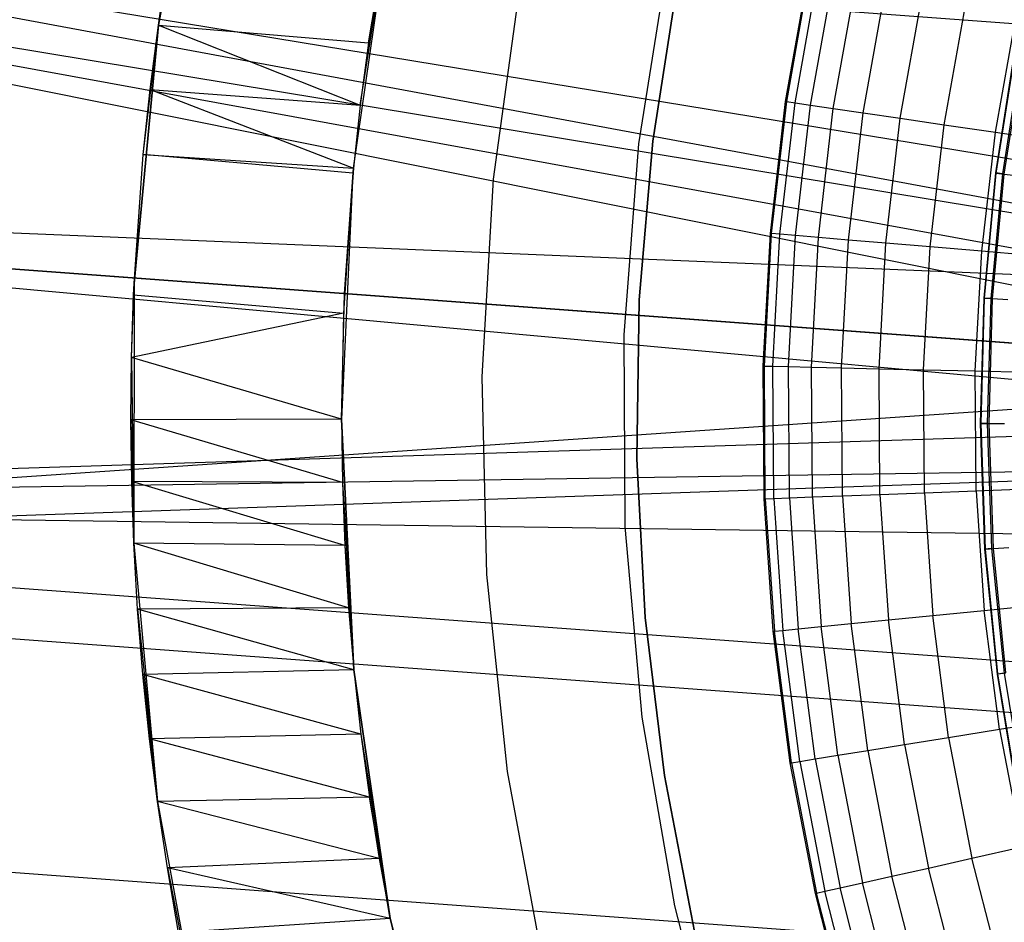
# Model space of a CAD drawing. Extents: x -390 to 397, y -401 to 400.
# Tile 156 of 192: x -29.44 to -22.43, y -384.79 to -378.36. Entities that reach past the tile are written whole.
import ezdxf

# ---------------------------------------------------------------- set-up
doc = ezdxf.new("R2010")
doc.units = 0
doc.header["$LTSCALE"] = 25.4
doc.layers.get('0').update_dxf_attribs({"linetype": 'CONTINUOUS'})

# ---------------------------------------------------------------- blocks, each defined once
blk = doc.blocks.new('FOURTY_ROUND_VII_ZWIS_STL')
at = {"color": 0}
for p, q in [((-28.4533, -378.4022, -936.9546), (-28.1114, -376.5867, -1000)), ((-28.1114, -376.5867, -1000), (-28.4533, -378.4022, -1000)), ((-28.4533, -378.4022, -936.9546), (-28.1114, -376.5867, -1000)), ((-28.1114, -376.5867, -1000), (-28.4533, -378.4022, -1000)), ((-18.6037, -379.9761, -935.9455), (-37.0589, -376.945, -935.584)), ((-18.8742, -380.3179, -935.9783), (-37.0589, -376.945, -935.584)), ((-18.6037, -379.9761, -935.9455), (-37.0589, -376.945, -935.584)), ((-18.8742, -380.3179, -935.9783), (-37.0589, -376.945, -935.584)), ((-19.0016, -380.604, -934.4929), (-37.0944, -377.3048, -934.1234)), ((-37.0944, -377.3048, -934.1234), (-19.0669, -380.9111, -934.5)), ((-19.0016, -380.604, -934.4929), (-37.0944, -377.3048, -934.1234)), ((-18.8742, -380.3179, -934.4737), (-37.0944, -377.3048, -934.1234)), ((-18.8742, -380.3179, -934.4737), (-37.0944, -377.3048, -934.1234)), ((-18.531, -378.6741, -934.1234), (-37.0944, -377.3048, -934.1234)), ((-18.531, -378.6741, -934.1234), (-37.0944, -377.3048, -934.1234)), ((-37.0944, -377.3048, -934.1234), (-19.0669, -380.9111, -934.5)), ((-27.0638, -379.4209, -1000), (-26.807, -377.6518, -1000)), ((-27.0638, -379.4209, -1000), (-26.807, -377.6518, -1000)), ((-27.0151, -378.9716, -936.9875), (-26.807, -377.6518, -1000)), ((-27.0151, -378.9716, -936.9875), (-26.807, -377.6518, -1000)), ((-26.9558, -378.527, -936.9539), (-26.807, -377.6518, -1000)), ((-26.9558, -378.527, -936.9539), (-26.807, -377.6518, -1000)), ((-24.8172, -377.9003, -992), (-25.0337, -379.2467, -992)), ((-24.8172, -377.9003, -992), (-25.0337, -379.2467, -992)), ((-24.8172, -377.9003, -991.5), (-25.0337, -379.2467, -991.5)), ((-24.8172, -377.9003, -991.5), (-25.0337, -379.2467, -991.5)), ((-28.4533, -378.4022, -936.9546), (-28.3827, -377.9403, -936.8972)), ((-28.4533, -378.4022, -936.9546), (-28.3827, -377.9403, -936.8972)), ((-23.9851, -378.9453, -989.9545), (-23.8197, -378.0145, -989.9545)), ((-23.9851, -378.9453, -989.9545), (-23.8197, -378.0145, -989.9545)), ((-23.9772, -378.9464, -988.4842), (-23.8119, -378.0161, -988.4842)), ((-23.9772, -378.9464, -988.4842), (-23.8119, -378.0161, -988.4842)), ((-23.9179, -378.9551, -987.0152), (-23.7532, -378.0284, -987.0152)), ((-23.9179, -378.9551, -987.0152), (-23.7532, -378.0284, -987.0152)), ((-23.8073, -378.9713, -985.5491), (-23.6437, -378.0513, -985.5491)), ((-23.8073, -378.9713, -985.5491), (-23.6437, -378.0513, -985.5491)), ((-26.8864, -378.0871, -936.8994), (-26.9558, -378.527, -936.9539)), ((-26.8864, -378.0871, -936.8994), (-26.9558, -378.527, -936.9539)), ((-26.0666, -379.4977, -992), (-25.8738, -378.1016, -992)), ((-26.0666, -379.4977, -989.9545), (-25.8738, -378.1016, -989.9545)), ((-26.0666, -379.4977, -992), (-25.8738, -378.1016, -992)), ((-26.0666, -379.4977, -989.9545), (-25.8738, -378.1016, -989.9545)), ((-24.9309, -379.2289, -991.75), (-24.7567, -378.1103, -991.75)), ((-24.7567, -378.1103, -992), (-24.9309, -379.2289, -992)), ((-24.9309, -379.2289, -991.75), (-24.7567, -378.1103, -991.75)), ((-24.7567, -378.1103, -992), (-24.9309, -379.2289, -992)), ((-23.6454, -378.995, -984.088), (-23.4836, -378.0848, -984.088)), ((-23.6454, -378.995, -984.088), (-23.4836, -378.0848, -984.088)), ((-23.4325, -379.0262, -982.6336), (-23.273, -378.1289, -982.6336)), ((-23.4325, -379.0262, -982.6336), (-23.273, -378.1289, -982.6336)), ((-23.1688, -379.0648, -981.1876), (-23.0122, -378.1836, -981.1876)), ((-23.1688, -379.0648, -981.1876), (-23.0122, -378.1836, -981.1876)), ((-22.8547, -379.1108, -979.7521), (-22.7015, -378.2486, -979.7521)), ((-22.8547, -379.1108, -979.7521), (-22.7015, -378.2486, -979.7521)), ((-22.4906, -379.1641, -978.3286), (-22.3413, -378.324, -978.3286)), ((-22.4906, -379.1641, -978.3286), (-22.3413, -378.324, -978.3286)), ((-28.6261, -380.2414, -937), (-28.4533, -378.4022, -1000)), ((-28.4533, -378.4022, -1000), (-28.6261, -380.2414, -1000)), ((-28.6261, -380.2414, -937), (-28.4533, -378.4022, -1000)), ((-28.4533, -378.4022, -1000), (-28.6261, -380.2414, -1000)), ((-28.5613, -379.3237, -937), (-28.4533, -378.4022, -1000)), ((-28.5613, -379.3237, -937), (-28.4533, -378.4022, -1000)), ((-28.5124, -378.8602, -936.9886), (-28.4533, -378.4022, -936.9546)), ((-28.4533, -378.4022, -1000), (-28.5124, -378.8602, -936.9886)), ((-28.4533, -378.4022, -1000), (-28.5124, -378.8602, -936.9886)), ((-28.5124, -378.8602, -936.9886), (-28.4533, -378.4022, -936.9546)), ((-28.4533, -378.4022, -936.9546), (-28.4533, -378.4022, -1000)), ((-28.4533, -378.4022, -936.9546), (-28.4533, -378.4022, -1000)), ((-28.4533, -378.4022, -936.9546), (-26.9558, -378.527, -936.9539)), ((-28.4533, -378.4022, -936.9546), (-26.9558, -378.527, -936.9539)), ((-28.4533, -378.4022, -936.9546), (-27.0151, -378.9716, -936.9875)), ((-28.4533, -378.4022, -936.9546), (-27.0151, -378.9716, -936.9875)), ((-26.9558, -378.527, -936.9539), (-27.0151, -378.9716, -936.9875)), ((-26.9558, -378.527, -936.9539), (-27.0151, -378.9716, -936.9875)), ((-22.4886, -379.454, -990.0501), (-22.3489, -378.5708, -990.0501)), ((-22.4886, -379.454, -990.0501), (-22.3489, -378.5708, -990.0501)), ((-22.4843, -379.4545, -988.5995), (-22.3446, -378.5716, -988.5995)), ((-22.4843, -379.4545, -988.5995), (-22.3446, -378.5716, -988.5995)), ((-22.3015, -378.5799, -991.5), (-22.4408, -379.46, -991.5)), ((-22.3015, -378.5799, -991.5), (-22.4408, -379.46, -991.5)), ((-22.4279, -379.4616, -987.15), (-22.2887, -378.5823, -987.15)), ((-22.4279, -379.4616, -987.15), (-22.2887, -378.5823, -987.15)), ((-28.5613, -379.3237, -937), (-28.5124, -378.8602, -936.9886)), ((-28.5613, -379.3237, -937), (-28.5124, -378.8602, -936.9886)), ((-28.5124, -378.8602, -936.9886), (-27.0151, -378.9716, -936.9875)), ((-28.5124, -378.8602, -936.9886), (-27.0151, -378.9716, -936.9875)), ((-28.5124, -378.8602, -936.9886), (-27.0638, -379.4209, -936.9999)), ((-28.5124, -378.8602, -936.9886), (-27.0638, -379.4209, -936.9999)), ((-27.0151, -378.9716, -936.9875), (-27.0638, -379.4209, -1000)), ((-27.0151, -378.9716, -936.9875), (-27.0638, -379.4209, -1000)), ((-27.0151, -378.9716, -936.9875), (-27.0638, -379.4209, -936.9999)), ((-27.0151, -378.9716, -936.9875), (-27.0638, -379.4209, -936.9999)), ((-24.0935, -379.8844, -989.9545), (-23.9851, -378.9453, -989.9545)), ((-24.0935, -379.8844, -989.9545), (-23.9851, -378.9453, -989.9545)), ((-24.0856, -379.8851, -988.4842), (-23.9772, -378.9464, -988.4842)), ((-24.0856, -379.8851, -988.4842), (-23.9772, -378.9464, -988.4842)), ((-24.0259, -379.8901, -987.0152), (-23.9179, -378.9551, -987.0152)), ((-24.0259, -379.8901, -987.0152), (-23.9179, -378.9551, -987.0152)), ((-23.9851, -378.9453, -989.9545), (-23.9772, -378.9464, -988.4842)), ((-23.9851, -378.9453, -989.9545), (-23.9772, -378.9464, -988.4842)), ((-23.9772, -378.9464, -988.4842), (-23.9179, -378.9551, -987.0152)), ((-23.9772, -378.9464, -988.4842), (-23.9179, -378.9551, -987.0152)), ((-23.9179, -378.9551, -987.0152), (-23.8073, -378.9713, -985.5491)), ((-23.9179, -378.9551, -987.0152), (-23.8073, -378.9713, -985.5491)), ((-23.9144, -379.8996, -985.5491), (-23.8073, -378.9713, -985.5491)), ((-23.9144, -379.8996, -985.5491), (-23.8073, -378.9713, -985.5491)), ((-23.8073, -378.9713, -985.5491), (-23.6454, -378.995, -984.088)), ((-23.8073, -378.9713, -985.5491), (-23.6454, -378.995, -984.088)), ((-23.7514, -379.9134, -984.088), (-23.6454, -378.995, -984.088)), ((-23.7514, -379.9134, -984.088), (-23.6454, -378.995, -984.088)), ((-23.6454, -378.995, -984.088), (-23.4325, -379.0262, -982.6336)), ((-23.6454, -378.995, -984.088), (-23.4325, -379.0262, -982.6336)), ((-23.537, -379.9315, -982.6336), (-23.4325, -379.0262, -982.6336)), ((-23.537, -379.9315, -982.6336), (-23.4325, -379.0262, -982.6336)), ((-23.4325, -379.0262, -982.6336), (-23.1688, -379.0648, -981.1876)), ((-23.4325, -379.0262, -982.6336), (-23.1688, -379.0648, -981.1876)), ((-23.2715, -379.9539, -981.1876), (-23.1688, -379.0648, -981.1876)), ((-23.2715, -379.9539, -981.1876), (-23.1688, -379.0648, -981.1876)), ((-23.1688, -379.0648, -981.1876), (-22.8547, -379.1108, -979.7521)), ((-23.1688, -379.0648, -981.1876), (-22.8547, -379.1108, -979.7521)), ((-22.9552, -379.9807, -979.7521), (-22.8547, -379.1108, -979.7521)), ((-22.9552, -379.9807, -979.7521), (-22.8547, -379.1108, -979.7521)), ((-22.8547, -379.1108, -979.7521), (-22.4906, -379.1641, -978.3286)), ((-22.8547, -379.1108, -979.7521), (-22.4906, -379.1641, -978.3286)), ((-22.5885, -380.0117, -978.3286), (-22.4906, -379.1641, -978.3286)), ((-22.5885, -380.0117, -978.3286), (-22.4906, -379.1641, -978.3286)), ((-22.4906, -379.1641, -978.3286), (-22.077, -379.2247, -976.919)), ((-22.4906, -379.1641, -978.3286), (-22.077, -379.2247, -976.919)), ((-25.0337, -379.2467, -992), (-25.1383, -380.6064, -992)), ((-25.0337, -379.2467, -992), (-25.1383, -380.6064, -992)), ((-25.0337, -379.2467, -991.5), (-25.1383, -380.6064, -991.5)), ((-25.0337, -379.2467, -991.5), (-25.1383, -380.6064, -991.5)), ((-25.0337, -379.2467, -992), (-25.0337, -379.2467, -991.5)), ((-25.0337, -379.2467, -992), (-25.0337, -379.2467, -991.5)), ((-25.0275, -380.3569, -991.75), (-24.9309, -379.2289, -991.75)), ((-24.9309, -379.2289, -992), (-25.0275, -380.3569, -992)), ((-25.0275, -380.3569, -991.75), (-24.9309, -379.2289, -991.75)), ((-24.9309, -379.2289, -992), (-25.0275, -380.3569, -992)), ((-24.9309, -379.2289, -991.75), (-24.9309, -379.2289, -992)), ((-24.9309, -379.2289, -991.75), (-24.9309, -379.2289, -992)), ((-28.6261, -380.2414, -937), (-28.5613, -379.3237, -937)), ((-28.6261, -380.2414, -937), (-28.5613, -379.3237, -937)), ((-27.0671, -379.4554, -937), (-28.5613, -379.3237, -937)), ((-28.5613, -379.3237, -937), (-27.0638, -379.4209, -936.9999)), ((-28.5613, -379.3237, -937), (-27.0638, -379.4209, -936.9999)), ((-27.0671, -379.4554, -937), (-28.5613, -379.3237, -937)), ((-27.0671, -379.4554, -937), (-27.1487, -381.2065, -1000)), ((-27.0671, -379.4554, -937), (-27.1487, -381.2065, -1000)), ((-27.0671, -379.4554, -937), (-27.134, -380.4534, -937)), ((-27.0671, -379.4554, -937), (-27.134, -380.4534, -937)), ((-27.0638, -379.4209, -936.9999), (-27.1278, -380.3127, -1000)), ((-27.1278, -380.3127, -1000), (-27.0638, -379.4209, -1000)), ((-27.0638, -379.4209, -936.9999), (-27.1278, -380.3127, -1000)), ((-27.1278, -380.3127, -1000), (-27.0638, -379.4209, -1000)), ((-27.0671, -379.4554, -937), (-27.1278, -380.3127, -1000)), ((-27.0671, -379.4554, -937), (-27.1278, -380.3127, -1000)), ((-27.0638, -379.4209, -936.9999), (-27.0671, -379.4554, -937)), ((-27.0638, -379.4209, -936.9999), (-27.0671, -379.4554, -937)), ((-27.0638, -379.4209, -936.9999), (-27.0638, -379.4209, -1000)), ((-27.0638, -379.4209, -936.9999), (-27.0638, -379.4209, -1000)), ((-22.5715, -380.3443, -990.0501), (-22.4886, -379.454, -990.0501)), ((-22.5715, -380.3443, -990.0501), (-22.4886, -379.454, -990.0501)), ((-22.5672, -380.3445, -988.5995), (-22.4843, -379.4545, -988.5995)), ((-22.5672, -380.3445, -988.5995), (-22.4843, -379.4545, -988.5995)), ((-22.4408, -379.46, -991.5), (-22.5234, -380.3472, -991.5)), ((-22.4408, -379.46, -991.5), (-22.5234, -380.3472, -991.5)), ((-22.5104, -380.348, -987.15), (-22.4279, -379.4616, -987.15)), ((-22.5104, -380.348, -987.15), (-22.4279, -379.4616, -987.15)), ((-22.4886, -379.454, -990.0501), (-22.4843, -379.4545, -988.5995)), ((-22.4886, -379.454, -990.0501), (-22.4843, -379.4545, -988.5995)), ((-22.4408, -379.46, -991.5), (-22.4886, -379.454, -990.0501)), ((-22.4408, -379.46, -991.5), (-22.4886, -379.454, -990.0501)), ((-22.4843, -379.4545, -988.5995), (-22.4279, -379.4616, -987.15)), ((-22.4843, -379.4545, -988.5995), (-22.4279, -379.4616, -987.15)), ((-22.4279, -379.4616, -987.15), (-22.3193, -379.4752, -985.7034)), ((-22.4279, -379.4616, -987.15), (-22.3193, -379.4752, -985.7034)), ((-26.1464, -380.9047, -992), (-26.0666, -379.4977, -992)), ((-26.1464, -380.9047, -989.9545), (-26.0666, -379.4977, -989.9545)), ((-26.1464, -380.9047, -992), (-26.0666, -379.4977, -992)), ((-26.1464, -380.9047, -989.9545), (-26.0666, -379.4977, -989.9545)), ((-26.0666, -379.4977, -989.9545), (-26.0666, -379.4977, -992)), ((-26.0666, -379.4977, -989.9545), (-26.0666, -379.4977, -992)), ((-19.0669, -380.9111, -936), (-37.3164, -379.559, -936)), ((-37.3164, -379.559, -936), (-18.8742, -380.3179, -935.9783)), ((-19.0669, -380.9111, -936), (-37.3164, -379.559, -936)), ((-37.3164, -379.559, -936), (-18.8742, -380.3179, -935.9783)), ((-37.3164, -379.559, -934.5), (-19.0669, -380.9111, -934.5)), ((-37.3164, -379.559, -934.5), (-19.0669, -380.9111, -934.5)), ((-37.3164, -379.559, -934.5), (-19.067, -381.2242, -934.4932)), ((-37.3164, -379.559, -934.5), (-19.067, -381.2242, -934.4932)), ((-24.1445, -380.8284, -989.9545), (-24.0935, -379.8844, -989.9545)), ((-24.1445, -380.8284, -989.9545), (-24.0935, -379.8844, -989.9545)), ((-24.1365, -380.8286, -988.4842), (-24.0856, -379.8851, -988.4842)), ((-24.1365, -380.8286, -988.4842), (-24.0856, -379.8851, -988.4842)), ((-24.0856, -379.8851, -988.4842), (-24.0935, -379.8844, -989.9545)), ((-24.0856, -379.8851, -988.4842), (-24.0935, -379.8844, -989.9545)), ((-24.0259, -379.8901, -987.0152), (-24.0856, -379.8851, -988.4842)), ((-24.0259, -379.8901, -987.0152), (-24.0856, -379.8851, -988.4842)), ((-24.0766, -380.83, -987.0152), (-24.0259, -379.8901, -987.0152)), ((-24.0766, -380.83, -987.0152), (-24.0259, -379.8901, -987.0152)), ((-23.9144, -379.8996, -985.5491), (-24.0259, -379.8901, -987.0152)), ((-23.9144, -379.8996, -985.5491), (-24.0259, -379.8901, -987.0152)), ((-23.9648, -380.8326, -985.5491), (-23.9144, -379.8996, -985.5491)), ((-23.9648, -380.8326, -985.5491), (-23.9144, -379.8996, -985.5491)), ((-23.7514, -379.9134, -984.088), (-23.9144, -379.8996, -985.5491)), ((-23.7514, -379.9134, -984.088), (-23.9144, -379.8996, -985.5491)), ((-23.8012, -380.8365, -984.088), (-23.7514, -379.9134, -984.088)), ((-23.8012, -380.8365, -984.088), (-23.7514, -379.9134, -984.088)), ((-23.537, -379.9315, -982.6336), (-23.7514, -379.9134, -984.088)), ((-23.537, -379.9315, -982.6336), (-23.7514, -379.9134, -984.088)), ((-23.5861, -380.8415, -982.6336), (-23.537, -379.9315, -982.6336)), ((-23.5861, -380.8415, -982.6336), (-23.537, -379.9315, -982.6336)), ((-23.2715, -379.9539, -981.1876), (-23.537, -379.9315, -982.6336)), ((-23.2715, -379.9539, -981.1876), (-23.537, -379.9315, -982.6336)), ((-23.3197, -380.8477, -981.1876), (-23.2715, -379.9539, -981.1876)), ((-23.3197, -380.8477, -981.1876), (-23.2715, -379.9539, -981.1876)), ((-22.9552, -379.9807, -979.7521), (-23.2715, -379.9539, -981.1876)), ((-22.9552, -379.9807, -979.7521), (-23.2715, -379.9539, -981.1876)), ((-23.0024, -380.8552, -979.7521), (-22.9552, -379.9807, -979.7521)), ((-23.0024, -380.8552, -979.7521), (-22.9552, -379.9807, -979.7521)), ((-22.5885, -380.0117, -978.3286), (-22.9552, -379.9807, -979.7521)), ((-22.5885, -380.0117, -978.3286), (-22.9552, -379.9807, -979.7521)), ((-22.6345, -380.8638, -978.3286), (-22.5885, -380.0117, -978.3286)), ((-22.6345, -380.8638, -978.3286), (-22.5885, -380.0117, -978.3286)), ((-22.1719, -380.047, -976.919), (-22.5885, -380.0117, -978.3286)), ((-22.1719, -380.047, -976.919), (-22.5885, -380.0117, -978.3286)), ((-28.6442, -380.768, -936.9895), (-28.6261, -380.2414, -1000)), ((-28.6442, -380.768, -936.9895), (-28.6261, -380.2414, -1000)), ((-28.6298, -380.3215, -937), (-28.6261, -380.2414, -1000)), ((-28.6298, -380.3215, -937), (-28.6261, -380.2414, -1000)), ((-28.6298, -380.3215, -937), (-28.6261, -380.2414, -937)), ((-28.6298, -380.3215, -937), (-28.6261, -380.2414, -937)), ((-28.6261, -380.2414, -1000), (-28.6286, -382.0887, -1000)), ((-28.6261, -380.2414, -1000), (-28.6286, -382.0887, -1000)), ((-28.6261, -380.2414, -1000), (-28.6261, -380.2414, -937)), ((-28.6261, -380.2414, -1000), (-28.6261, -380.2414, -937)), ((-28.6442, -380.768, -936.9895), (-28.6298, -380.3215, -937)), ((-28.6442, -380.768, -936.9895), (-28.6298, -380.3215, -937)), ((-28.6298, -380.3215, -937), (-27.134, -380.4534, -937)), ((-28.6298, -380.3215, -937), (-27.134, -380.4534, -937)), ((-27.1487, -381.2065, -1000), (-27.1278, -380.3127, -1000)), ((-27.1487, -381.2065, -1000), (-27.1278, -380.3127, -1000)), ((-25.046, -381.4889, -991.75), (-25.0275, -380.3569, -991.75)), ((-25.0275, -380.3569, -992), (-25.046, -381.4889, -992)), ((-25.046, -381.4889, -991.75), (-25.0275, -380.3569, -991.75)), ((-25.0275, -380.3569, -992), (-25.046, -381.4889, -992)), ((-25.0275, -380.3569, -991.75), (-25.0275, -380.3569, -992)), ((-25.0275, -380.3569, -991.75), (-25.0275, -380.3569, -992)), ((-22.5972, -381.238, -990.0501), (-22.5715, -380.3443, -990.0501)), ((-22.5972, -381.238, -990.0501), (-22.5715, -380.3443, -990.0501)), ((-22.5928, -381.238, -988.5995), (-22.5672, -380.3445, -988.5995)), ((-22.5928, -381.238, -988.5995), (-22.5672, -380.3445, -988.5995)), ((-22.5715, -380.3443, -990.0501), (-22.5672, -380.3445, -988.5995)), ((-22.5715, -380.3443, -990.0501), (-22.5672, -380.3445, -988.5995)), ((-22.5234, -380.3472, -991.5), (-22.5715, -380.3443, -990.0501)), ((-22.5234, -380.3472, -991.5), (-22.5715, -380.3443, -990.0501)), ((-22.5672, -380.3445, -988.5995), (-22.5104, -380.348, -987.15)), ((-22.5672, -380.3445, -988.5995), (-22.5104, -380.348, -987.15)), ((-22.5234, -380.3472, -991.5), (-22.549, -381.2379, -991.5)), ((-22.5234, -380.3472, -991.5), (-22.549, -381.2379, -991.5)), ((-22.5359, -381.2379, -987.15), (-22.5104, -380.348, -987.15)), ((-22.5359, -381.2379, -987.15), (-22.5104, -380.348, -987.15)), ((-22.5104, -380.348, -987.15), (-22.4012, -380.3546, -985.7034)), ((-22.5104, -380.348, -987.15), (-22.4012, -380.3546, -985.7034)), ((-27.134, -380.4534, -937), (-28.6442, -380.768, -936.9895)), ((-27.134, -380.4534, -937), (-28.6442, -380.768, -936.9895)), ((-27.134, -380.4534, -937), (-27.1487, -381.2065, -1000)), ((-27.134, -380.4534, -937), (-27.1487, -381.2065, -1000)), ((-27.134, -380.4534, -937), (-27.1487, -381.2065, -936.9702)), ((-27.134, -380.4534, -937), (-27.1487, -381.2065, -936.9702)), ((-25.1383, -380.6064, -992), (-25.1303, -381.9701, -992)), ((-25.1383, -380.6064, -992), (-25.1303, -381.9701, -992)), ((-25.1383, -380.6064, -992), (-25.1383, -380.6064, -991.5)), ((-25.1383, -380.6064, -991.5), (-25.1303, -381.9701, -991.5)), ((-25.1383, -380.6064, -992), (-25.1383, -380.6064, -991.5)), ((-25.1383, -380.6064, -991.5), (-25.1303, -381.9701, -991.5)), ((-28.6487, -381.2113, -936.9584), (-28.6442, -380.768, -936.9895)), ((-28.6487, -381.2113, -936.9584), (-28.6442, -380.768, -936.9895)), ((-28.6442, -380.768, -936.9895), (-28.6286, -382.0887, -1000)), ((-28.6442, -380.768, -936.9895), (-28.6286, -382.0887, -1000)), ((-27.1487, -381.2065, -936.9702), (-28.6442, -380.768, -936.9895)), ((-27.1487, -381.2065, -936.9702), (-28.6442, -380.768, -936.9895)), ((-24.1378, -381.7738, -989.9545), (-24.1445, -380.8284, -989.9545)), ((-24.1445, -380.8284, -989.9545), (-24.1365, -380.8286, -988.4842)), ((-24.1378, -381.7738, -989.9545), (-24.1445, -380.8284, -989.9545)), ((-24.1445, -380.8284, -989.9545), (-24.1365, -380.8286, -988.4842)), ((-24.1365, -380.8286, -988.4842), (-24.0766, -380.83, -987.0152)), ((-24.1298, -381.7735, -988.4842), (-24.1365, -380.8286, -988.4842)), ((-24.1298, -381.7735, -988.4842), (-24.1365, -380.8286, -988.4842)), ((-24.1365, -380.8286, -988.4842), (-24.0766, -380.83, -987.0152)), ((-24.0766, -380.83, -987.0152), (-23.9648, -380.8326, -985.5491)), ((-24.0699, -381.7712, -987.0152), (-24.0766, -380.83, -987.0152)), ((-24.0699, -381.7712, -987.0152), (-24.0766, -380.83, -987.0152)), ((-24.0766, -380.83, -987.0152), (-23.9648, -380.8326, -985.5491)), ((-23.9648, -380.8326, -985.5491), (-23.8012, -380.8365, -984.088)), ((-23.9581, -381.767, -985.5491), (-23.9648, -380.8326, -985.5491)), ((-23.9581, -381.767, -985.5491), (-23.9648, -380.8326, -985.5491)), ((-23.9648, -380.8326, -985.5491), (-23.8012, -380.8365, -984.088)), ((-23.8012, -380.8365, -984.088), (-23.5861, -380.8415, -982.6336)), ((-23.7947, -381.7609, -984.088), (-23.8012, -380.8365, -984.088)), ((-23.7947, -381.7609, -984.088), (-23.8012, -380.8365, -984.088)), ((-23.8012, -380.8365, -984.088), (-23.5861, -380.8415, -982.6336)), ((-23.5861, -380.8415, -982.6336), (-23.3197, -380.8477, -981.1876)), ((-23.5796, -381.7528, -982.6336), (-23.5861, -380.8415, -982.6336)), ((-23.5796, -381.7528, -982.6336), (-23.5861, -380.8415, -982.6336)), ((-23.5861, -380.8415, -982.6336), (-23.3197, -380.8477, -981.1876)), ((-23.3197, -380.8477, -981.1876), (-23.0024, -380.8552, -979.7521)), ((-23.3134, -381.7428, -981.1876), (-23.3197, -380.8477, -981.1876)), ((-23.3134, -381.7428, -981.1876), (-23.3197, -380.8477, -981.1876)), ((-23.3197, -380.8477, -981.1876), (-23.0024, -380.8552, -979.7521)), ((-23.0024, -380.8552, -979.7521), (-22.6345, -380.8638, -978.3286)), ((-22.9962, -381.7308, -979.7521), (-23.0024, -380.8552, -979.7521)), ((-22.9962, -381.7308, -979.7521), (-23.0024, -380.8552, -979.7521)), ((-23.0024, -380.8552, -979.7521), (-22.6345, -380.8638, -978.3286)), ((-22.6345, -380.8638, -978.3286), (-22.2165, -380.8736, -976.919)), ((-22.6284, -381.717, -978.3286), (-22.6345, -380.8638, -978.3286)), ((-22.6284, -381.717, -978.3286), (-22.6345, -380.8638, -978.3286)), ((-22.6345, -380.8638, -978.3286), (-22.2165, -380.8736, -976.919)), ((-37.5739, -382.1731, -935.584), (-19.0669, -380.9111, -936)), ((-37.5739, -382.1731, -935.584), (-19.0669, -380.9111, -936)), ((-26.1127, -382.3136, -992), (-26.1464, -380.9047, -992)), ((-26.1127, -382.3136, -989.9545), (-26.1464, -380.9047, -989.9545)), ((-26.1464, -380.9047, -989.9545), (-26.1464, -380.9047, -992)), ((-26.1127, -382.3136, -992), (-26.1464, -380.9047, -992)), ((-26.1464, -380.9047, -989.9545), (-26.1464, -380.9047, -992)), ((-26.1127, -382.3136, -989.9545), (-26.1464, -380.9047, -989.9545)), ((-27.1487, -381.2065, -936.9702), (-28.6487, -381.2113, -936.9584)), ((-27.1487, -381.2065, -936.9702), (-28.6487, -381.2113, -936.9584)), ((-28.6434, -381.6516, -936.907), (-28.6487, -381.2113, -936.9584)), ((-28.6487, -381.2113, -936.9584), (-28.6286, -382.0887, -1000)), ((-28.6487, -381.2113, -936.9584), (-28.6286, -382.0887, -1000)), ((-27.1428, -381.6584, -936.9237), (-28.6487, -381.2113, -936.9584)), ((-28.6434, -381.6516, -936.907), (-28.6487, -381.2113, -936.9584)), ((-27.1428, -381.6584, -936.9237), (-28.6487, -381.2113, -936.9584)), ((-27.1487, -381.2065, -1000), (-27.1487, -381.2065, -936.9702)), ((-27.1487, -381.2065, -936.9702), (-27.0609, -382.9919, -1000)), ((-27.0609, -382.9919, -1000), (-27.1487, -381.2065, -1000)), ((-27.1487, -381.2065, -936.9702), (-27.0609, -382.9919, -1000)), ((-27.1487, -381.2065, -936.9702), (-27.1428, -381.6584, -936.9237)), ((-27.1487, -381.2065, -1000), (-27.1487, -381.2065, -936.9702)), ((-27.0609, -382.9919, -1000), (-27.1487, -381.2065, -1000)), ((-27.1487, -381.2065, -936.9702), (-27.1428, -381.6584, -936.9237)), ((-37.5384, -381.8133, -934.1234), (-19.067, -381.2242, -934.4932)), ((-37.5384, -381.8133, -934.1234), (-19.067, -381.2242, -934.4932)), ((-22.549, -381.2379, -991.5), (-22.5972, -381.238, -990.0501)), ((-22.549, -381.2379, -991.5), (-22.5972, -381.238, -990.0501)), ((-22.5655, -382.1316, -990.0501), (-22.5972, -381.238, -990.0501)), ((-22.5972, -381.238, -990.0501), (-22.5928, -381.238, -988.5995)), ((-22.5972, -381.238, -990.0501), (-22.5928, -381.238, -988.5995)), ((-22.5655, -382.1316, -990.0501), (-22.5972, -381.238, -990.0501)), ((-22.5928, -381.238, -988.5995), (-22.5359, -381.2379, -987.15)), ((-22.5928, -381.238, -988.5995), (-22.5359, -381.2379, -987.15)), ((-22.5612, -382.1313, -988.5995), (-22.5928, -381.238, -988.5995)), ((-22.5612, -382.1313, -988.5995), (-22.5928, -381.238, -988.5995)), ((-22.549, -381.2379, -991.5), (-22.5174, -382.1284, -991.5)), ((-22.549, -381.2379, -991.5), (-22.5174, -382.1284, -991.5)), ((-22.5359, -381.2379, -987.15), (-22.4266, -381.2375, -985.7034)), ((-22.5359, -381.2379, -987.15), (-22.4266, -381.2375, -985.7034)), ((-22.5044, -382.1275, -987.15), (-22.5359, -381.2379, -987.15)), ((-22.5044, -382.1275, -987.15), (-22.5359, -381.2379, -987.15)), ((-24.9864, -382.6194, -991.75), (-25.046, -381.4889, -991.75)), ((-25.046, -381.4889, -991.75), (-25.046, -381.4889, -992)), ((-25.046, -381.4889, -992), (-24.9864, -382.6194, -992)), ((-25.046, -381.4889, -991.75), (-25.046, -381.4889, -992)), ((-24.9864, -382.6194, -991.75), (-25.046, -381.4889, -991.75)), ((-25.046, -381.4889, -992), (-24.9864, -382.6194, -992)), ((-37.5739, -382.1731, -935.584), (-19.0017, -381.5314, -935.978)), ((-37.5739, -382.1731, -935.584), (-19.0017, -381.5314, -935.978)), ((-19.0017, -381.5314, -934.4732), (-37.5384, -381.8133, -934.1234)), ((-19.0017, -381.5314, -934.4732), (-37.5384, -381.8133, -934.1234)), ((-28.6286, -382.0887, -1000), (-28.6434, -381.6516, -936.907)), ((-28.6286, -382.0887, -936.8355), (-28.6434, -381.6516, -936.907)), ((-28.6286, -382.0887, -1000), (-28.6434, -381.6516, -936.907)), ((-27.1261, -382.1067, -936.8563), (-28.6434, -381.6516, -936.907)), ((-28.6286, -382.0887, -936.8355), (-28.6434, -381.6516, -936.907)), ((-27.1261, -382.1067, -936.8563), (-28.6434, -381.6516, -936.907)), ((-27.1428, -381.6584, -936.9237), (-28.6434, -381.6516, -936.907)), ((-27.1428, -381.6584, -936.9237), (-28.6434, -381.6516, -936.907)), ((-27.1428, -381.6584, -936.9237), (-27.0609, -382.9919, -1000)), ((-27.1428, -381.6584, -936.9237), (-27.0609, -382.9919, -1000)), ((-27.1428, -381.6584, -936.9237), (-27.1261, -382.1067, -936.8563)), ((-27.1428, -381.6584, -936.9237), (-27.1261, -382.1067, -936.8563)), ((-22.6284, -381.717, -978.3286), (-22.2106, -381.7013, -976.919)), ((-22.6284, -381.717, -978.3286), (-22.2106, -381.7013, -976.919)), ((-24.1378, -381.7738, -989.9545), (-24.1298, -381.7735, -988.4842)), ((-24.1378, -381.7738, -989.9545), (-24.1298, -381.7735, -988.4842)), ((-24.0735, -382.7169, -989.9545), (-24.1378, -381.7738, -989.9545)), ((-24.0735, -382.7169, -989.9545), (-24.1378, -381.7738, -989.9545)), ((-24.1298, -381.7735, -988.4842), (-24.0699, -381.7712, -987.0152)), ((-24.1298, -381.7735, -988.4842), (-24.0699, -381.7712, -987.0152)), ((-24.1298, -381.7735, -988.4842), (-24.0655, -382.7162, -988.4842)), ((-24.1298, -381.7735, -988.4842), (-24.0655, -382.7162, -988.4842)), ((-24.0699, -381.7712, -987.0152), (-23.9581, -381.767, -985.5491)), ((-24.0699, -381.7712, -987.0152), (-23.9581, -381.767, -985.5491)), ((-24.0699, -381.7712, -987.0152), (-24.0059, -382.7103, -987.0152)), ((-24.0699, -381.7712, -987.0152), (-24.0059, -382.7103, -987.0152)), ((-23.9581, -381.767, -985.5491), (-23.7947, -381.7609, -984.088)), ((-23.9581, -381.767, -985.5491), (-23.7947, -381.7609, -984.088)), ((-23.9581, -381.767, -985.5491), (-23.8946, -382.6992, -985.5491)), ((-23.9581, -381.767, -985.5491), (-23.8946, -382.6992, -985.5491)), ((-23.7947, -381.7609, -984.088), (-23.5796, -381.7528, -982.6336)), ((-23.7947, -381.7609, -984.088), (-23.5796, -381.7528, -982.6336)), ((-23.7947, -381.7609, -984.088), (-23.7318, -382.6832, -984.088)), ((-23.7947, -381.7609, -984.088), (-23.7318, -382.6832, -984.088)), ((-23.5796, -381.7528, -982.6336), (-23.3134, -381.7428, -981.1876)), ((-23.5796, -381.7528, -982.6336), (-23.3134, -381.7428, -981.1876)), ((-23.5796, -381.7528, -982.6336), (-23.5176, -382.662, -982.6336)), ((-23.5796, -381.7528, -982.6336), (-23.5176, -382.662, -982.6336)), ((-23.3134, -381.7428, -981.1876), (-22.9962, -381.7308, -979.7521)), ((-23.3134, -381.7428, -981.1876), (-22.9962, -381.7308, -979.7521)), ((-23.3134, -381.7428, -981.1876), (-23.2525, -382.6357, -981.1876)), ((-23.3134, -381.7428, -981.1876), (-23.2525, -382.6357, -981.1876)), ((-22.9962, -381.7308, -979.7521), (-22.6284, -381.717, -978.3286)), ((-22.9962, -381.7308, -979.7521), (-22.6284, -381.717, -978.3286)), ((-22.9962, -381.7308, -979.7521), (-22.9366, -382.6045, -979.7521)), ((-22.9962, -381.7308, -979.7521), (-22.9366, -382.6045, -979.7521)), ((-22.6284, -381.717, -978.3286), (-22.5704, -382.5683, -978.3286)), ((-22.6284, -381.717, -978.3286), (-22.5704, -382.5683, -978.3286)), ((-37.5384, -381.8133, -934.1234), (-18.6899, -382.0716, -934.4072)), ((-37.5384, -381.8133, -934.1234), (-18.6899, -382.0716, -934.4072)), ((-37.5384, -381.8133, -934.1234), (-18.7533, -383.199, -934.1234)), ((-37.5384, -381.8133, -934.1234), (-18.7533, -383.199, -934.1234)), ((-25.1303, -381.9701, -992), (-25.0097, -383.3285, -992)), ((-25.1303, -381.9701, -992), (-25.0097, -383.3285, -992)), ((-25.1303, -381.9701, -992), (-25.1303, -381.9701, -991.5)), ((-25.1303, -381.9701, -991.5), (-25.0097, -383.3285, -991.5)), ((-25.1303, -381.9701, -992), (-25.1303, -381.9701, -991.5)), ((-25.1303, -381.9701, -991.5), (-25.0097, -383.3285, -991.5)), ((-28.6019, -382.5584, -936.7357), (-28.6286, -382.0887, -1000)), ((-28.6286, -382.0887, -1000), (-28.4605, -383.9284, -1000)), ((-28.6019, -382.5584, -936.7357), (-28.6286, -382.0887, -1000)), ((-28.6019, -382.5584, -936.7357), (-28.6286, -382.0887, -936.8355)), ((-28.6286, -382.0887, -936.8355), (-28.6286, -382.0887, -1000)), ((-28.6286, -382.0887, -936.8355), (-28.6286, -382.0887, -1000)), ((-28.6286, -382.0887, -1000), (-28.4605, -383.9284, -1000)), ((-27.0987, -382.5511, -936.7679), (-28.6286, -382.0887, -936.8355)), ((-28.6019, -382.5584, -936.7357), (-28.6286, -382.0887, -936.8355)), ((-27.0987, -382.5511, -936.7679), (-28.6286, -382.0887, -936.8355)), ((-27.1261, -382.1067, -936.8563), (-28.6286, -382.0887, -936.8355)), ((-27.1261, -382.1067, -936.8563), (-28.6286, -382.0887, -936.8355)), ((-27.1261, -382.1067, -936.8563), (-27.0609, -382.9919, -1000)), ((-27.1261, -382.1067, -936.8563), (-27.0987, -382.5511, -936.7679)), ((-27.1261, -382.1067, -936.8563), (-27.0609, -382.9919, -1000)), ((-27.1261, -382.1067, -936.8563), (-27.0987, -382.5511, -936.7679)), ((-22.5174, -382.1284, -991.5), (-22.5655, -382.1316, -990.0501)), ((-22.5174, -382.1284, -991.5), (-22.5655, -382.1316, -990.0501)), ((-22.5655, -382.1316, -990.0501), (-22.5612, -382.1313, -988.5995)), ((-22.5655, -382.1316, -990.0501), (-22.5612, -382.1313, -988.5995)), ((-22.4767, -383.0214, -990.0501), (-22.5655, -382.1316, -990.0501)), ((-22.4767, -383.0214, -990.0501), (-22.5655, -382.1316, -990.0501)), ((-22.5612, -382.1313, -988.5995), (-22.5044, -382.1275, -987.15)), ((-22.5612, -382.1313, -988.5995), (-22.5044, -382.1275, -987.15)), ((-22.4724, -383.0208, -988.5995), (-22.5612, -382.1313, -988.5995)), ((-22.4724, -383.0208, -988.5995), (-22.5612, -382.1313, -988.5995)), ((-22.5174, -382.1284, -991.5), (-22.4289, -383.015, -991.5)), ((-22.5174, -382.1284, -991.5), (-22.4289, -383.015, -991.5)), ((-22.5044, -382.1275, -987.15), (-22.3953, -382.1201, -985.7034)), ((-22.5044, -382.1275, -987.15), (-22.3953, -382.1201, -985.7034)), ((-22.416, -383.0133, -987.15), (-22.5044, -382.1275, -987.15)), ((-22.416, -383.0133, -987.15), (-22.5044, -382.1275, -987.15)), ((-37.5739, -382.1731, -935.584), (-18.7711, -383.56, -935.584)), ((-37.5739, -382.1731, -935.584), (-18.7711, -383.56, -935.584)), ((-25.9658, -383.7153, -992), (-26.1127, -382.3136, -992)), ((-25.9658, -383.7153, -989.9545), (-26.1127, -382.3136, -989.9545)), ((-26.1127, -382.3136, -989.9545), (-26.1127, -382.3136, -992)), ((-25.9658, -383.7153, -992), (-26.1127, -382.3136, -992)), ((-26.1127, -382.3136, -989.9545), (-26.1127, -382.3136, -992)), ((-25.9658, -383.7153, -989.9545), (-26.1127, -382.3136, -989.9545)), ((-27.0987, -382.5511, -936.7679), (-28.6019, -382.5584, -936.7357)), ((-27.0987, -382.5511, -936.7679), (-28.6019, -382.5584, -936.7357)), ((-27.0987, -382.5511, -936.7679), (-27.0609, -382.9919, -1000)), ((-27.0987, -382.5511, -936.7679), (-27.0609, -382.9919, -1000)), ((-27.0987, -382.5511, -936.7679), (-27.0609, -382.9919, -936.6589)), ((-27.0987, -382.5511, -936.7679), (-27.0609, -382.9919, -936.6589)), ((-22.5704, -382.5683, -978.3286), (-22.1543, -382.5271, -976.919)), ((-22.5704, -382.5683, -978.3286), (-22.1543, -382.5271, -976.919)), ((-28.5645, -383.0245, -936.6122), (-28.6019, -382.5584, -936.7357)), ((-28.6019, -382.5584, -936.7357), (-28.4605, -383.9284, -1000)), ((-28.6019, -382.5584, -936.7357), (-28.4605, -383.9284, -1000)), ((-27.0609, -382.9919, -936.6589), (-28.6019, -382.5584, -936.7357)), ((-28.5645, -383.0245, -936.6122), (-28.6019, -382.5584, -936.7357)), ((-27.0609, -382.9919, -936.6589), (-28.6019, -382.5584, -936.7357)), ((-24.849, -383.7432, -991.75), (-24.9864, -382.6194, -991.75)), ((-24.9864, -382.6194, -991.75), (-24.9864, -382.6194, -992)), ((-24.9864, -382.6194, -992), (-24.849, -383.7432, -992)), ((-24.9864, -382.6194, -991.75), (-24.9864, -382.6194, -992)), ((-24.849, -383.7432, -991.75), (-24.9864, -382.6194, -991.75)), ((-24.9864, -382.6194, -992), (-24.849, -383.7432, -992)), ((-23.2525, -382.6357, -981.1876), (-22.9366, -382.6045, -979.7521)), ((-23.2525, -382.6357, -981.1876), (-22.9366, -382.6045, -979.7521)), ((-22.9366, -382.6045, -979.7521), (-22.5704, -382.5683, -978.3286)), ((-22.9366, -382.6045, -979.7521), (-22.5704, -382.5683, -978.3286)), ((-22.8238, -383.4729, -979.7521), (-22.9366, -382.6045, -979.7521)), ((-22.8238, -383.4729, -979.7521), (-22.9366, -382.6045, -979.7521)), ((-22.4605, -383.4145, -978.3286), (-22.5704, -382.5683, -978.3286)), ((-22.4605, -383.4145, -978.3286), (-22.5704, -382.5683, -978.3286)), ((-23.8946, -382.6992, -985.5491), (-23.7318, -382.6832, -984.088)), ((-23.8946, -382.6992, -985.5491), (-23.7318, -382.6832, -984.088)), ((-23.7318, -382.6832, -984.088), (-23.5176, -382.662, -982.6336)), ((-23.7318, -382.6832, -984.088), (-23.5176, -382.662, -982.6336)), ((-23.6128, -383.5999, -984.088), (-23.7318, -382.6832, -984.088)), ((-23.6128, -383.5999, -984.088), (-23.7318, -382.6832, -984.088)), ((-23.5176, -382.662, -982.6336), (-23.2525, -382.6357, -981.1876)), ((-23.5176, -382.662, -982.6336), (-23.2525, -382.6357, -981.1876)), ((-23.4003, -383.5657, -982.6336), (-23.5176, -382.662, -982.6336)), ((-23.4003, -383.5657, -982.6336), (-23.5176, -382.662, -982.6336)), ((-23.1372, -383.5234, -981.1876), (-23.2525, -382.6357, -981.1876)), ((-23.1372, -383.5234, -981.1876), (-23.2525, -382.6357, -981.1876)), ((-24.0735, -382.7169, -989.9545), (-24.0655, -382.7162, -988.4842)), ((-24.0735, -382.7169, -989.9545), (-24.0655, -382.7162, -988.4842)), ((-23.9518, -383.6545, -989.9545), (-24.0735, -382.7169, -989.9545)), ((-23.9518, -383.6545, -989.9545), (-24.0735, -382.7169, -989.9545)), ((-24.0655, -382.7162, -988.4842), (-24.0059, -382.7103, -987.0152)), ((-24.0655, -382.7162, -988.4842), (-24.0059, -382.7103, -987.0152)), ((-23.9439, -383.6532, -988.4842), (-24.0655, -382.7162, -988.4842)), ((-23.9439, -383.6532, -988.4842), (-24.0655, -382.7162, -988.4842)), ((-24.0059, -382.7103, -987.0152), (-23.8946, -382.6992, -985.5491)), ((-24.0059, -382.7103, -987.0152), (-23.8946, -382.6992, -985.5491)), ((-23.8847, -383.6437, -987.0152), (-24.0059, -382.7103, -987.0152)), ((-23.8847, -383.6437, -987.0152), (-24.0059, -382.7103, -987.0152)), ((-23.7743, -383.6259, -985.5491), (-23.8946, -382.6992, -985.5491)), ((-23.7743, -383.6259, -985.5491), (-23.8946, -382.6992, -985.5491)), ((-27.0609, -382.9919, -936.6589), (-28.5645, -383.0245, -936.6122)), ((-27.0609, -382.9919, -936.6589), (-28.5645, -383.0245, -936.6122)), ((-28.5171, -383.4822, -936.4667), (-28.5645, -383.0245, -936.6122)), ((-28.5645, -383.0245, -936.6122), (-28.4605, -383.9284, -1000)), ((-28.5645, -383.0245, -936.6122), (-28.4605, -383.9284, -1000)), ((-27.0104, -383.449, -936.5225), (-28.5645, -383.0245, -936.6122)), ((-28.5171, -383.4822, -936.4667), (-28.5645, -383.0245, -936.6122)), ((-27.0104, -383.449, -936.5225), (-28.5645, -383.0245, -936.6122)), ((-27.0609, -382.9919, -936.6589), (-27.0609, -382.9919, -1000)), ((-27.0609, -382.9919, -936.6589), (-27.0609, -382.9919, -1000)), ((-27.0609, -382.9919, -936.6589), (-26.8012, -384.7605, -1000)), ((-26.8012, -384.7605, -1000), (-27.0609, -382.9919, -1000)), ((-27.0609, -382.9919, -936.6589), (-26.8012, -384.7605, -1000)), ((-27.0609, -382.9919, -936.6589), (-27.0104, -383.449, -936.5225)), ((-26.8012, -384.7605, -1000), (-27.0609, -382.9919, -1000)), ((-27.0609, -382.9919, -936.6589), (-27.0104, -383.449, -936.5225)), ((-22.4289, -383.015, -991.5), (-22.4767, -383.0214, -990.0501)), ((-22.4289, -383.015, -991.5), (-22.4767, -383.0214, -990.0501)), ((-22.4767, -383.0214, -990.0501), (-22.4724, -383.0208, -988.5995)), ((-22.4767, -383.0214, -990.0501), (-22.4724, -383.0208, -988.5995)), ((-22.331, -383.9036, -990.0501), (-22.4767, -383.0214, -990.0501)), ((-22.331, -383.9036, -990.0501), (-22.4767, -383.0214, -990.0501)), ((-22.4724, -383.0208, -988.5995), (-22.416, -383.0133, -987.15)), ((-22.4724, -383.0208, -988.5995), (-22.416, -383.0133, -987.15)), ((-22.3268, -383.9027, -988.5995), (-22.4724, -383.0208, -988.5995)), ((-22.3268, -383.9027, -988.5995), (-22.4724, -383.0208, -988.5995)), ((-22.4289, -383.015, -991.5), (-22.2837, -383.8942, -991.5)), ((-22.4289, -383.015, -991.5), (-22.2837, -383.8942, -991.5)), ((-25.0097, -383.3285, -992), (-24.7774, -384.6723, -992)), ((-25.0097, -383.3285, -992), (-24.7774, -384.6723, -992)), ((-25.0097, -383.3285, -992), (-25.0097, -383.3285, -991.5)), ((-25.0097, -383.3285, -991.5), (-24.7774, -384.6723, -991.5)), ((-25.0097, -383.3285, -992), (-25.0097, -383.3285, -991.5)), ((-25.0097, -383.3285, -991.5), (-24.7774, -384.6723, -991.5)), ((-22.4605, -383.4145, -978.3286), (-22.0478, -383.348, -976.919)), ((-22.4605, -383.4145, -978.3286), (-22.0478, -383.348, -976.919)), ((-27.0104, -383.449, -936.5225), (-28.5171, -383.4822, -936.4667)), ((-27.0104, -383.449, -936.5225), (-28.5171, -383.4822, -936.4667)), ((-27.0104, -383.449, -936.5225), (-26.8012, -384.7605, -1000)), ((-27.0104, -383.449, -936.5225), (-26.8012, -384.7605, -1000)), ((-27.0104, -383.449, -936.5225), (-26.9497, -383.8978, -936.3646)), ((-27.0104, -383.449, -936.5225), (-26.9497, -383.8978, -936.3646)), ((-22.8238, -383.4729, -979.7521), (-22.4605, -383.4145, -978.3286)), ((-22.8238, -383.4729, -979.7521), (-22.4605, -383.4145, -978.3286)), ((-22.4605, -383.4145, -978.3286), (-22.2993, -384.2523, -978.3286)), ((-22.4605, -383.4145, -978.3286), (-22.2993, -384.2523, -978.3286)), ((-28.4605, -383.9284, -1000), (-28.5171, -383.4822, -936.4667)), ((-28.4605, -383.9284, -936.3006), (-28.5171, -383.4822, -936.4667)), ((-28.4605, -383.9284, -1000), (-28.5171, -383.4822, -936.4667)), ((-26.9497, -383.8978, -936.3646), (-28.5171, -383.4822, -936.4667)), ((-28.4605, -383.9284, -936.3006), (-28.5171, -383.4822, -936.4667)), ((-26.9497, -383.8978, -936.3646), (-28.5171, -383.4822, -936.4667)), ((-23.4003, -383.5657, -982.6336), (-23.1372, -383.5234, -981.1876)), ((-23.4003, -383.5657, -982.6336), (-23.1372, -383.5234, -981.1876)), ((-23.1372, -383.5234, -981.1876), (-22.8238, -383.4729, -979.7521)), ((-23.1372, -383.5234, -981.1876), (-22.8238, -383.4729, -979.7521)), ((-23.1372, -383.5234, -981.1876), (-22.9681, -384.4023, -981.1876)), ((-23.1372, -383.5234, -981.1876), (-22.9681, -384.4023, -981.1876)), ((-22.8238, -383.4729, -979.7521), (-22.6584, -384.3329, -979.7521)), ((-22.8238, -383.4729, -979.7521), (-22.6584, -384.3329, -979.7521)), ((-23.7743, -383.6259, -985.5491), (-23.6128, -383.5999, -984.088)), ((-23.7743, -383.6259, -985.5491), (-23.6128, -383.5999, -984.088)), ((-23.6128, -383.5999, -984.088), (-23.4003, -383.5657, -982.6336)), ((-23.6128, -383.5999, -984.088), (-23.4003, -383.5657, -982.6336)), ((-23.6128, -383.5999, -984.088), (-23.4381, -384.5077, -984.088)), ((-23.6128, -383.5999, -984.088), (-23.4381, -384.5077, -984.088)), ((-23.4003, -383.5657, -982.6336), (-23.2281, -384.4606, -982.6336)), ((-23.4003, -383.5657, -982.6336), (-23.2281, -384.4606, -982.6336)), ((-23.9518, -383.6545, -989.9545), (-23.9439, -383.6532, -988.4842)), ((-23.9518, -383.6545, -989.9545), (-23.9439, -383.6532, -988.4842)), ((-23.7731, -384.5828, -989.9545), (-23.9518, -383.6545, -989.9545)), ((-23.7731, -384.5828, -989.9545), (-23.9518, -383.6545, -989.9545)), ((-23.9439, -383.6532, -988.4842), (-23.8847, -383.6437, -987.0152)), ((-23.9439, -383.6532, -988.4842), (-23.8847, -383.6437, -987.0152)), ((-23.9439, -383.6532, -988.4842), (-23.7654, -384.5811, -988.4842)), ((-23.9439, -383.6532, -988.4842), (-23.7654, -384.5811, -988.4842)), ((-23.8847, -383.6437, -987.0152), (-23.7743, -383.6259, -985.5491)), ((-23.8847, -383.6437, -987.0152), (-23.7743, -383.6259, -985.5491)), ((-23.8847, -383.6437, -987.0152), (-23.7069, -384.568, -987.0152)), ((-23.8847, -383.6437, -987.0152), (-23.7069, -384.568, -987.0152)), ((-23.7743, -383.6259, -985.5491), (-23.5977, -384.5435, -985.5491)), ((-23.7743, -383.6259, -985.5491), (-23.5977, -384.5435, -985.5491)), ((-25.7065, -385.1005, -992), (-25.9658, -383.7153, -992)), ((-25.7065, -385.1005, -989.9545), (-25.9658, -383.7153, -989.9545)), ((-25.9658, -383.7153, -989.9545), (-25.9658, -383.7153, -992)), ((-25.7065, -385.1005, -992), (-25.9658, -383.7153, -992)), ((-25.9658, -383.7153, -989.9545), (-25.9658, -383.7153, -992)), ((-25.7065, -385.1005, -989.9545), (-25.9658, -383.7153, -989.9545)), ((-24.6343, -384.8548, -991.75), (-24.849, -383.7432, -991.75)), ((-24.849, -383.7432, -991.75), (-24.849, -383.7432, -992)), ((-24.849, -383.7432, -992), (-24.6343, -384.8548, -992)), ((-24.849, -383.7432, -991.75), (-24.849, -383.7432, -992)), ((-24.6343, -384.8548, -991.75), (-24.849, -383.7432, -991.75)), ((-24.849, -383.7432, -992), (-24.6343, -384.8548, -992)), ((-37.7365, -383.825, -933.034), (-18.8525, -385.218, -933.034)), ((-37.7365, -383.825, -933.034), (-18.8525, -385.218, -933.034)), ((-26.9497, -383.8978, -936.3646), (-28.4605, -383.9284, -936.3006)), ((-26.9497, -383.8978, -936.3646), (-28.4605, -383.9284, -936.3006)), ((-28.3894, -384.4018, -936.0969), (-28.4605, -383.9284, -1000)), ((-28.4605, -383.9284, -1000), (-28.1235, -385.7448, -1000)), ((-28.3894, -384.4018, -936.0969), (-28.4605, -383.9284, -1000)), ((-28.3894, -384.4018, -936.0969), (-28.4605, -383.9284, -936.3006)), ((-28.4605, -383.9284, -936.3006), (-28.4605, -383.9284, -1000)), ((-28.4605, -383.9284, -936.3006), (-28.4605, -383.9284, -1000)), ((-28.4605, -383.9284, -1000), (-28.1235, -385.7448, -1000)), ((-26.8797, -384.3348, -936.187), (-28.4605, -383.9284, -936.3006)), ((-28.3894, -384.4018, -936.0969), (-28.4605, -383.9284, -936.3006)), ((-26.8797, -384.3348, -936.187), (-28.4605, -383.9284, -936.3006)), ((-26.9497, -383.8978, -936.3646), (-26.8797, -384.3348, -936.187)), ((-26.8012, -384.7605, -1000), (-26.9497, -383.8978, -936.3646)), ((-26.8012, -384.7605, -1000), (-26.9497, -383.8978, -936.3646)), ((-26.9497, -383.8978, -936.3646), (-26.8797, -384.3348, -936.187)), ((-22.6584, -384.3329, -979.7521), (-22.2993, -384.2523, -978.3286)), ((-22.6584, -384.3329, -979.7521), (-22.2993, -384.2523, -978.3286)), ((-26.8797, -384.3348, -936.187), (-28.3894, -384.4018, -936.0969)), ((-26.8797, -384.3348, -936.187), (-28.3894, -384.4018, -936.0969)), ((-26.8797, -384.3348, -936.187), (-26.8012, -384.7605, -1000)), ((-26.8797, -384.3348, -936.187), (-26.8012, -384.7605, -1000)), ((-26.8797, -384.3348, -936.187), (-26.8012, -384.7605, -935.9899)), ((-26.8797, -384.3348, -936.187), (-26.8012, -384.7605, -935.9899)), ((-22.9681, -384.4023, -981.1876), (-22.6584, -384.3329, -979.7521)), ((-22.9681, -384.4023, -981.1876), (-22.6584, -384.3329, -979.7521)), ((-22.4408, -385.1811, -979.7521), (-22.6584, -384.3329, -979.7521)), ((-22.4408, -385.1811, -979.7521), (-22.6584, -384.3329, -979.7521)), ((-28.309, -384.8622, -935.8697), (-28.3894, -384.4018, -936.0969)), ((-28.3894, -384.4018, -936.0969), (-28.1235, -385.7448, -1000)), ((-28.3894, -384.4018, -936.0969), (-28.1235, -385.7448, -1000)), ((-26.8012, -384.7605, -935.9899), (-28.3894, -384.4018, -936.0969)), ((-28.309, -384.8622, -935.8697), (-28.3894, -384.4018, -936.0969)), ((-26.8012, -384.7605, -935.9899), (-28.3894, -384.4018, -936.0969)), ((-23.2281, -384.4606, -982.6336), (-22.9681, -384.4023, -981.1876)), ((-23.2281, -384.4606, -982.6336), (-22.9681, -384.4023, -981.1876)), ((-22.7457, -385.2693, -981.1876), (-22.9681, -384.4023, -981.1876)), ((-22.7457, -385.2693, -981.1876), (-22.9681, -384.4023, -981.1876)), ((-23.5977, -384.5435, -985.5491), (-23.4381, -384.5077, -984.088)), ((-23.5977, -384.5435, -985.5491), (-23.4381, -384.5077, -984.088)), ((-23.4381, -384.5077, -984.088), (-23.2281, -384.4606, -982.6336)), ((-23.4381, -384.5077, -984.088), (-23.2281, -384.4606, -982.6336)), ((-23.2084, -385.4031, -984.088), (-23.4381, -384.5077, -984.088)), ((-23.2084, -385.4031, -984.088), (-23.4381, -384.5077, -984.088)), ((-23.0017, -385.3434, -982.6336), (-23.2281, -384.4606, -982.6336)), ((-23.0017, -385.3434, -982.6336), (-23.2281, -384.4606, -982.6336)), ((-23.7731, -384.5828, -989.9545), (-23.7654, -384.5811, -988.4842)), ((-23.7731, -384.5828, -989.9545), (-23.7654, -384.5811, -988.4842)), ((-23.5382, -385.4986, -989.9545), (-23.7731, -384.5828, -989.9545)), ((-23.5382, -385.4986, -989.9545), (-23.7731, -384.5828, -989.9545)), ((-23.7654, -384.5811, -988.4842), (-23.7069, -384.568, -987.0152)), ((-23.7654, -384.5811, -988.4842), (-23.7069, -384.568, -987.0152)), ((-23.5306, -385.4963, -988.4842), (-23.7654, -384.5811, -988.4842)), ((-23.5306, -385.4963, -988.4842), (-23.7654, -384.5811, -988.4842)), ((-23.7069, -384.568, -987.0152), (-23.5977, -384.5435, -985.5491)), ((-23.7069, -384.568, -987.0152), (-23.5977, -384.5435, -985.5491)), ((-23.473, -385.4797, -987.0152), (-23.7069, -384.568, -987.0152)), ((-23.473, -385.4797, -987.0152), (-23.7069, -384.568, -987.0152)), ((-23.3656, -385.4486, -985.5491), (-23.5977, -384.5435, -985.5491)), ((-23.3656, -385.4486, -985.5491), (-23.5977, -384.5435, -985.5491)), ((-24.7774, -384.6723, -992), (-24.4348, -385.9923, -992)), ((-24.7774, -384.6723, -992), (-24.4348, -385.9923, -992)), ((-24.7774, -384.6723, -992), (-24.7774, -384.6723, -991.5)), ((-24.7774, -384.6723, -991.5), (-24.4348, -385.9923, -991.5)), ((-24.7774, -384.6723, -992), (-24.7774, -384.6723, -991.5)), ((-24.7774, -384.6723, -991.5), (-24.4348, -385.9923, -991.5)), ((-26.8012, -384.7605, -935.9899), (-28.309, -384.8622, -935.8697)), ((-26.8012, -384.7605, -935.9899), (-28.309, -384.8622, -935.8697)), ((-26.8012, -384.7605, -935.9899), (-26.8012, -384.7605, -1000)), ((-26.8012, -384.7605, -935.9899), (-26.8012, -384.7605, -1000)), ((-26.8012, -384.7605, -935.9899), (-26.3719, -386.4958, -1000)), ((-26.3719, -386.4958, -1000), (-26.8012, -384.7605, -1000)), ((-26.8012, -384.7605, -935.9899), (-26.3719, -386.4958, -1000)), ((-26.8012, -384.7605, -935.9899), (-26.7059, -385.2148, -935.7516)), ((-26.3719, -386.4958, -1000), (-26.8012, -384.7605, -1000)), ((-26.8012, -384.7605, -935.9899), (-26.7059, -385.2148, -935.7516))]:
    blk.add_line(p, q, dxfattribs=at)

msp = doc.modelspace()

# ---------------------------------------------------------------- block references
at = {"color": 250}
msp.add_blockref('FOURTY_ROUND_VII_ZWIS_STL', (0, 0), dxfattribs=at)

doc.saveas('drawing.dxf')
